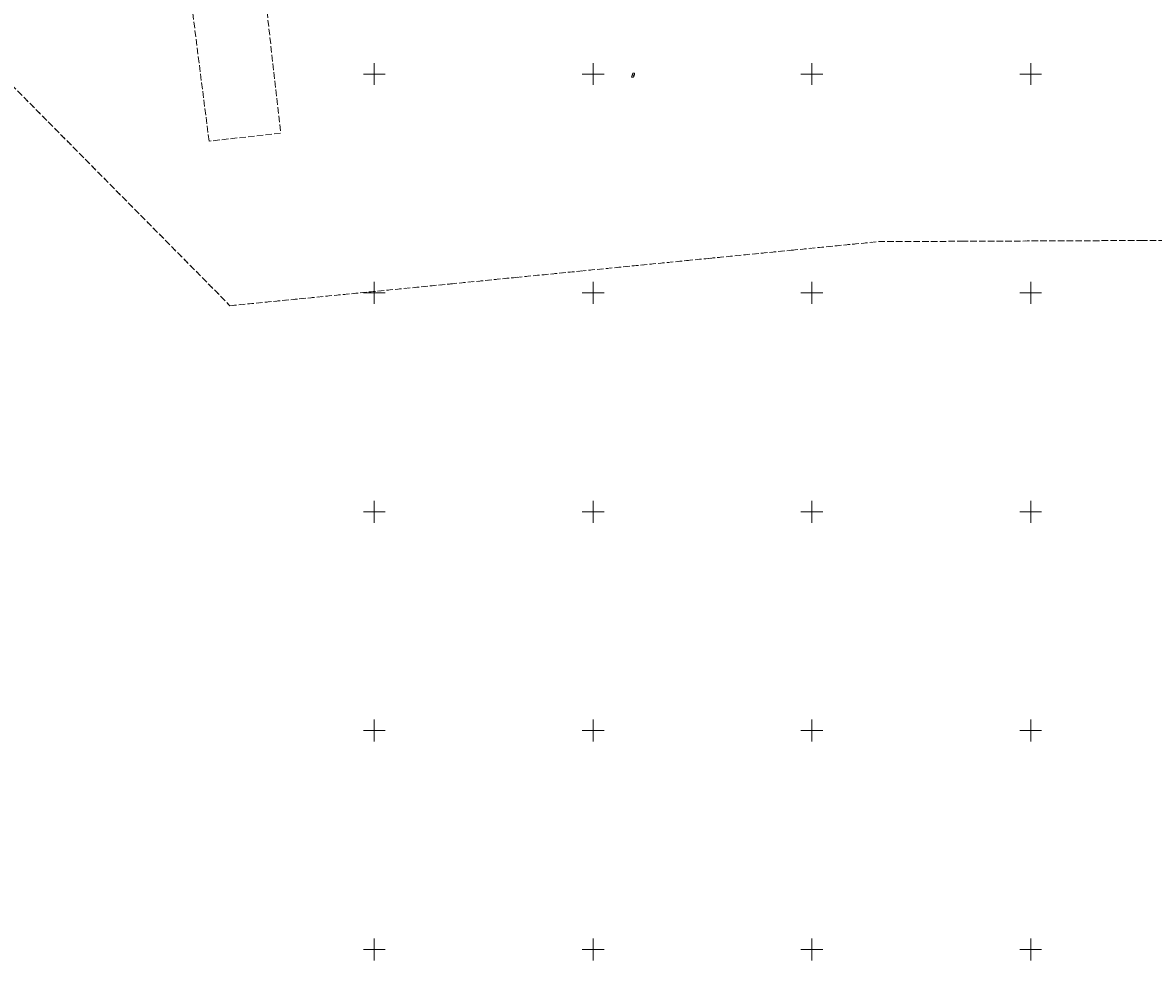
# Model space of a CAD drawing. Header units: metres. Extents: x 8435605 to 8436545, y 5766498 to 5767029.
# Tile 2 of 13: x 8435920 to 8436178, y 5766498 to 5766712. Entities that reach past the tile are written whole.
import ezdxf
from ezdxf.enums import TextEntityAlignment as Align

# ---------------------------------------------------------------- set-up
doc = ezdxf.new("R2010")
doc.units = ezdxf.units.M
doc.header["$MEASUREMENT"] = 0
for name, pattern in [('1', [0]), ('GUK', [2, 1.5, -0.5]), ('GUZ', [1, 0.5, -0.5])]:
    doc.linetypes.add(name, pattern=pattern)
for name, color, linetype, lineweight in [('Kontury', 253, 'GUK', 18), ('Numery_uzytkow', 253, 'CONTINUOUS', 9), ('Podzial_sekcyjny_krzyze', 253, '1', 18), ('Uzytki', 253, 'GUZ', 18)]:
    doc.layers.add(name, color=color, linetype=linetype, lineweight=lineweight)
doc.styles.get("Standard").update_dxf_attribs({"font": 'Simplex.SHX', "width": 0.75})

msp = doc.modelspace()

# ---------------------------------------------------------------- linework, layer by layer
at = {"layer": 'Kontury'}
for p, q in [((8435962.24, 5766684.66), (8435957.48, 5766721.97)), ((8435974.59, 5766722.27), (8435978.6, 5766686.5)), ((8435917.06, 5766697.58), (8435967.02, 5766647.07)), ((8435978.6, 5766686.5), (8435962.24, 5766684.66)), ((8436095.3, 5766659.74), (8436115.2, 5766661.7)), ((8436115.2, 5766661.7), (8436134.19, 5766661.79)), ((8436134.19, 5766661.79), (8436148.2, 5766661.85)), ((8436148.2, 5766661.85), (8436162.2, 5766661.91)), ((8436162.2, 5766661.91), (8436175.2, 5766661.97)), ((8436175.2, 5766661.97), (8436190.19, 5766662.04)), ((8436076.39, 5766657.87), (8436095.3, 5766659.74)), ((8436046.93, 5766654.96), (8436071.32, 5766657.37)), ((8436071.32, 5766657.37), (8436076.39, 5766657.87)), ((8436017.38, 5766652.04), (8436032.31, 5766653.52)), ((8436032.31, 5766653.52), (8436046.93, 5766654.96)), ((8435982.85, 5766648.63), (8436017.38, 5766652.04)), ((8435967.02, 5766647.07), (8435982.85, 5766648.63))]:
    msp.add_line(p, q, dxfattribs=at)
at = {"layer": 'Podzial_sekcyjny_krzyze'}
for p, q in [((8436000, 5766697.5), (8436000, 5766702.5)), ((8436050, 5766697.5), (8436050, 5766702.5)), ((8436100, 5766697.5), (8436100, 5766702.5)), ((8436150, 5766697.5), (8436150, 5766702.5)), ((8435997.5, 5766700), (8436002.5, 5766700)), ((8436047.5, 5766700), (8436052.5, 5766700)), ((8436097.5, 5766700), (8436102.5, 5766700)), ((8436147.5, 5766700), (8436152.5, 5766700)), ((8436000, 5766647.5), (8436000, 5766652.5)), ((8436050, 5766647.5), (8436050, 5766652.5)), ((8436100, 5766647.5), (8436100, 5766652.5)), ((8436150, 5766647.5), (8436150, 5766652.5)), ((8435997.5, 5766650), (8436002.5, 5766650)), ((8436047.5, 5766650), (8436052.5, 5766650)), ((8436097.5, 5766650), (8436102.5, 5766650)), ((8436147.5, 5766650), (8436152.5, 5766650)), ((8436000, 5766597.5), (8436000, 5766602.5)), ((8436050, 5766597.5), (8436050, 5766602.5)), ((8436100, 5766597.5), (8436100, 5766602.5)), ((8436150, 5766597.5), (8436150, 5766602.5)), ((8435997.5, 5766600), (8436002.5, 5766600)), ((8436047.5, 5766600), (8436052.5, 5766600)), ((8436097.5, 5766600), (8436102.5, 5766600)), ((8436147.5, 5766600), (8436152.5, 5766600)), ((8436000, 5766547.5), (8436000, 5766552.5)), ((8436050, 5766547.5), (8436050, 5766552.5)), ((8436100, 5766547.5), (8436100, 5766552.5)), ((8436150, 5766547.5), (8436150, 5766552.5)), ((8435997.5, 5766550), (8436002.5, 5766550)), ((8436047.5, 5766550), (8436052.5, 5766550)), ((8436097.5, 5766550), (8436102.5, 5766550)), ((8436147.5, 5766550), (8436152.5, 5766550)), ((8436000, 5766497.5), (8436000, 5766502.5)), ((8436050, 5766497.5), (8436050, 5766502.5)), ((8436100, 5766497.5), (8436100, 5766502.5)), ((8436150, 5766497.5), (8436150, 5766502.5)), ((8435997.5, 5766500), (8436002.5, 5766500)), ((8436047.5, 5766500), (8436052.5, 5766500)), ((8436097.5, 5766500), (8436102.5, 5766500)), ((8436147.5, 5766500), (8436152.5, 5766500))]:
    msp.add_line(p, q, dxfattribs=at)
at = {"layer": 'Uzytki'}
for p, q in [((8435917.06, 5766697.58), (8435967.02, 5766647.07)), ((8436095.3, 5766659.74), (8436115.2, 5766661.7)), ((8436115.2, 5766661.7), (8436134.19, 5766661.79)), ((8436134.19, 5766661.79), (8436148.2, 5766661.85)), ((8436148.2, 5766661.85), (8436162.2, 5766661.91)), ((8436162.2, 5766661.91), (8436175.2, 5766661.97)), ((8436175.2, 5766661.97), (8436190.19, 5766662.04)), ((8436076.39, 5766657.87), (8436095.3, 5766659.74)), ((8436046.93, 5766654.96), (8436071.32, 5766657.37)), ((8436071.32, 5766657.37), (8436076.39, 5766657.87)), ((8436017.38, 5766652.04), (8436032.31, 5766653.52)), ((8436032.31, 5766653.52), (8436046.93, 5766654.96)), ((8435982.85, 5766648.63), (8436017.38, 5766652.04)), ((8435967.02, 5766647.07), (8435982.85, 5766648.63))]:
    msp.add_line(p, q, dxfattribs=at)

# ---------------------------------------------------------------- texts
at = {"layer": 'Numery_uzytkow', "oblique": 15, "width": 0.7}
msp.add_text('B', height=0.9, dxfattribs=at).set_placement((8436058.68, 5766700.17), align=Align.TOP_LEFT)

doc.saveas('drawing.dxf')
